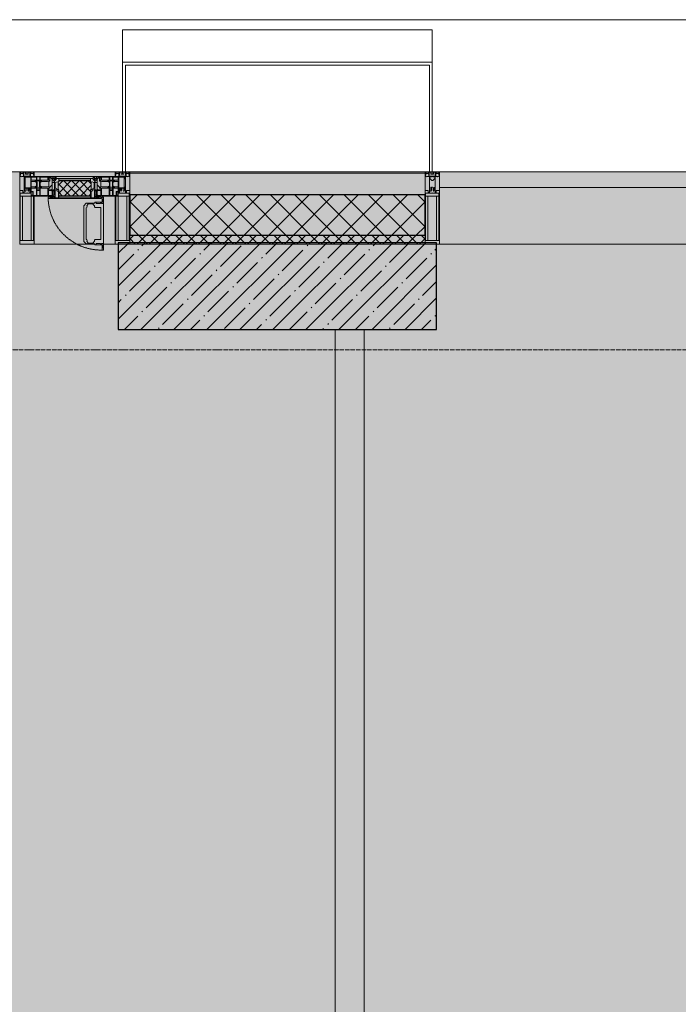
# Model space of a CAD drawing. Header units: millimetres. Extents: x -88210283 to 7466349, y -86687 to 22351.
# Tile 157 of 256: x 47688 to 49963, y -22159 to -18759. Entities that reach past the tile are written whole.
import ezdxf

# ---------------------------------------------------------------- set-up
doc = ezdxf.new("R2010")
doc.units = ezdxf.units.MM
doc.linetypes.add('-D1-02х01', pattern=[3, 2, -1])
doc.linetypes.add('-D1d1-15x02', pattern=[19, 15, -2, 0, -2])
for name, color, linetype, lineweight in [('_0', 7, 'Continuous', 13), ('A-200-M_WALL', 7, 'Continuous', 5), ('A-200-M_WALL_INT', 7, 'Continuous', 5), ('A-200-M_WALL_PAT', 7, 'Continuous', 5), ('A-214-M_CURT_WALL', 7, 'Continuous', 5), ('A-215-M_CURT_PANEL', 7, 'Continuous', 5), ('A-280-M_COLUMN', 7, 'Continuous', 5), ('A-314-M_WINDOW', 7, 'Continuous', 5), ('S-280-M_COLUMN', 7, 'Continuous', 5), ('Z-060-M_DETAIL', 7, 'Continuous', 5), ('Ограждение', 7, 'Continuous', 5), ('Оси', 7, 'Continuous', 5), ('Поручни', 7, 'Continuous', 5)]:
    doc.layers.add(name, color=color, linetype=linetype, lineweight=lineweight)

# ---------------------------------------------------------------- blocks, each defined once
blk = doc.blocks.new('Rectangular Mullion - 50Wx250H-V4-50_AS_Plan_15')
at = {"layer": 'Z-060-M_DETAIL'}
for p, q in [((-25, 84), (-25, 250)), ((-25, 250), (0, 250)), ((25, 250), (0, 250)), ((25, 65.2), (25, 250)), ((-23, 237.3), (0, 237.3)), ((-23, 237.3), (-23, 84)), ((-14.9, 84), (-14.9, 237.3)), ((23, 237.3), (0, 237.3)), ((14.9, 84), (14.9, 237.3)), ((23, 237.3), (23, 73.6)), ((0, 84), (-15, 84)), ((-0.5, 73.6), (-15, 73.6)), ((-10, 71.3), (-12, 71.3)), ((-10, 57.4), (-10, 71.3)), ((0, 84), (23, 84)), ((0.5, 73.6), (23, 73.6)), ((10, 71.3), (14, 71.3)), ((10, 53), (10, 71.3)), ((14, 71.3), (14, 65.2)), ((-7, 65.2), (-5.9, 67.3)), ((-7, 65.2), (-7, 57)), ((-4.1, 67.3), (-5.9, 67.3)), ((-4.1, 67.3), (-2.9, 65.1)), ((-2.9, 65.1), (-2.9, 57)), ((4.1, 67.3), (2.9, 65.1)), ((2.9, 65.1), (2.9, 57)), ((4.1, 67.3), (5.9, 67.3)), ((7, 65.2), (5.9, 67.3)), ((7, 65.2), (7, 54.7)), ((8.7, 53), (7, 54.7)), ((8.7, 53), (10, 53)), ((10, 53), (10, 17)), ((14, 65.2), (25, 65.2)), ((-23.8, 14.6), (-25, 14.2)), ((-25, 0), (-25, 14.2)), ((-23.8, 17), (-23.8, 14.6)), ((-22.5, 10.6), (-23.8, 14.6)), ((-22.5, 10.6), (-23.7, 9.9)), ((-23.7, 1.3), (-23.7, 9.9)), ((-23.7, 1.3), (-11.8, 1.3)), ((-23.2, 10.2), (-22.5, 8)), ((-22.5, 8), (-22.5, 4.5)), ((-21.3, 4.5), (-22.5, 4.5)), ((-22.3, 17), (-22.3, 16)), ((-22.3, 16), (-21.3, 16)), ((-19.9, 17), (-21.3, 16)), ((-21.3, 4.5), (-21.3, 6.5)), ((-21.3, 6.5), (-14.2, 6.5)), ((-7.4, 16.6), (-18.4, 16.6)), ((-14.2, 6.5), (-14.2, 4.5)), ((-13.2, 4.5), (-14.2, 4.5)), ((-13.2, 4.5), (-12.2, 7.2)), ((-12.7, 7.6), (-11.3, 11.4)), ((-12.7, 7.6), (-11.8, 6.9)), ((-12.2, 9), (-12.2, 14.8)), ((-12.2, 14.8), (0, 14.8)), ((-11.8, 1.3), (-11.8, 6.9)), ((-10.5, 11.2), (-11.3, 11.4)), ((-10.5, 1.5), (-10.5, 11.2)), ((-4.8, 1.5), (-10.5, 1.5)), ((0, 8), (-4.8, 8)), ((-4.8, 1.5), (-4.8, 8)), ((-2.6, 16.8), (0, 16.8)), ((2.6, 16.8), (0, 16.8)), ((0, 14.8), (0, 16.8)), ((0, 14.8), (0, 16.8)), ((12.2, 14.8), (0, 14.8)), ((0, 0), (0, 8)), ((0, 8), (4.8, 8)), ((0, 0), (0, 8)), ((4.8, 1.5), (4.8, 8)), ((4.8, 1.5), (10.5, 1.5)), ((8.5, 23), (6, 25.5)), ((6, 18), (7.4, 18)), ((7.4, 18), (7.4, 16.6)), ((7.4, 16.6), (18.4, 16.6)), ((7.5, 18.5), (8.5, 18.5)), ((7.5, 17), (7.5, 18.5)), ((10, 17), (7.5, 17)), ((8.5, 18.5), (8.5, 23)), ((10.5, 11.2), (11.3, 11.4)), ((10.5, 1.5), (10.5, 11.2)), ((12.7, 7.6), (11.3, 11.4)), ((12.7, 7.6), (11.8, 6.9)), ((11.8, 1.3), (11.8, 6.9)), ((23.7, 1.3), (11.8, 1.3)), ((12.2, 9), (12.2, 14.8)), ((13.2, 4.5), (12.2, 7.2)), ((13.2, 4.5), (14.2, 4.5)), ((21.3, 6.5), (14.2, 6.5)), ((14.2, 6.5), (14.2, 4.5)), ((18.4, 16.6), (19, 17.6)), ((19, 17.6), (21.3, 16)), ((22.3, 16), (21.3, 16)), ((21.3, 4.5), (21.3, 6.5)), ((21.3, 4.5), (22.5, 4.5)), ((22.3, 17), (22.3, 16)), ((22.3, 17), (23.8, 17)), ((22.5, 10.6), (23.8, 14.6)), ((22.5, 10.6), (23.7, 9.9)), ((23.2, 10.2), (22.5, 8)), ((22.5, 8), (22.5, 4.5)), ((23.7, 1.3), (23.7, 9.9)), ((23.8, 17), (23.8, 14.6)), ((23.8, 14.6), (25, 14.2)), ((25, 0), (25, 14.2)), ((-25, 0), (0, 0)), ((25, 0), (0, 0))]:
    blk.add_line(p, q, dxfattribs=at)
for centre, start, end in [((-0.5, 73.1), 360, 90), ((0.5, 73.1), 90, 180)]:
    blk.add_arc(centre, 0.5, start, end, dxfattribs=at)
blk = doc.blocks.new('Rectangular Mullion - R_StandardFrame_50Wx250H-5530363-50_AS_Plan_15')
at = {"layer": 'A-214-M_CURT_WALL', "lineweight": 9}
for p, q in [((-25, 84), (-25, 250)), ((-25, 250), (25, 250)), ((25, 250), (25, 0)), ((-25, 0), (-25, 17)), ((25, 0), (-25, 0))]:
    blk.add_line(p, q, dxfattribs=at)
blk = doc.blocks.new('A_PAN_Створка - 383мм-V34-50_AS_Plan_15')
at = {"layer": 'A-215-M_CURT_PANEL'}
h = blk.add_hatch(dxfattribs=at)
h.set_pattern_fill('FP_30', color=256, style=0, pattern_type=2)
h.set_pattern_definition([(45, (-11700, -29695.019), (-14.142136, 14.142136), []), (135, (-11700, -29695.019), (-14.142136, -14.142136), [])])
h.paths.add_polyline_path([(53.6, -82.7), (54.6, -81.8), (54.6, -63.4), (57.2, -60.8), (57.2, -36.4), (54.9, -34.1), (54.5, -31.8), (-54.5, -31.8), (-54.9, -34.1), (-57.2, -36.4), (-57.2, -60.8), (-54.6, -63.4), (-53.6, -82.7)])
at = {"layer": 'A-314-M_WINDOW'}
for p, q in [((-67.9, -17), (-171, -17)), ((-171, -17), (-171, -57)), ((-171, -18.5), (-153.5, -18.5)), ((-153.5, -18.5), (-152, -20)), ((-152, -20), (-152, -73.5)), ((-150.5, -17), (-150.5, -29.4)), ((-132.4, -18.6), (-150.5, -18.6)), ((-150.5, -29.4), (-132.4, -29.4)), ((-150.5, -33.6), (-150.5, -68)), ((-136.3, -33.6), (-150.5, -33.6)), ((-137.2, -31), (-135.8, -35)), ((-132.5, -31), (-137.2, -31)), ((-132.5, -31.9), (-133.4, -33.7)), ((-133.4, -33.7), (-130.1, -35.3)), ((-132.5, -31.9), (-132.5, -31)), ((-132.4, -29.4), (-132.4, -18.6)), ((-131, -18.2), (-131, -29.5)), ((-120.8, -18.2), (-131, -18.2)), ((-131, -29.5), (-120.8, -29.5)), ((-131, -30.9), (-131, -33)), ((-120.8, -30.9), (-131, -30.9)), ((-129.4, -34.6), (-131, -33)), ((-122.4, -34.6), (-120.8, -33)), ((-118.4, -33.7), (-121.7, -35.3)), ((-120.8, -18.2), (-120.8, -29.5)), ((-120.8, -30.9), (-120.8, -33)), ((-119.3, -18.6), (-92.5, -18.6)), ((-119.3, -29.4), (-119.3, -18.6)), ((-92.5, -29.4), (-119.3, -29.4)), ((-119.3, -31), (-114.6, -31)), ((-119.3, -31.9), (-119.3, -31)), ((-119.3, -31.9), (-118.4, -33.7)), ((-114.6, -31), (-115.9, -35)), ((-94.1, -33.5), (-115.4, -33.5)), ((-89.9, -35.1), (-94.1, -33.5)), ((-92.5, -18.6), (-92.5, -29.4)), ((-90.8, -18.5), (-90.8, -29.4)), ((-87.3, -18.5), (-90.8, -18.5)), ((-90.8, -29.4), (-85.9, -29.4)), ((-89.9, -32.5), (-89.9, -35.1)), ((-85.9, -32.5), (-89.9, -32.5)), ((-87.3, -20.4), (-87.3, -18.5)), ((-87.3, -20.4), (-87.3, -21.9)), ((-84.8, -20.4), (-87.3, -20.4)), ((-87.3, -21.9), (-85.9, -21.9)), ((-85.9, -18.2), (-85.9, -20.4)), ((-75.9, -18.2), (-85.9, -18.2)), ((-85.9, -21.9), (-85.9, -29.4)), ((-85.9, -29.4), (-85.9, -32.5)), ((-83.4, -20.4), (-84.8, -20.4)), ((-70, -33.8), (-83.4, -20.4)), ((-78, -84), (-78, -23.5)), ((-78, -23.5), (-67.9, -23.5)), ((-75.9, -21.5), (-75.9, -18.2)), ((-75.9, -21.5), (-75.9, -23.5)), ((-74.9, -21.5), (-75.9, -21.5)), ((-75.9, -23.5), (-73, -23.5)), ((-74.9, -17.9), (-74.9, -21.5)), ((-68.9, -17.9), (-74.9, -17.9)), ((-67.2, -29.3), (-73, -23.5)), ((-61.4, -23.5), (-70, -32.1)), ((-70, -32.1), (-70, -62.5)), ((-70, -36.8), (-70, -33.8)), ((-68.9, -21.5), (-68.9, -17.9)), ((-67.9, -21.5), (-68.9, -21.5)), ((67.9, -17), (-67.9, -17)), ((-61.4, -23.5), (-67.9, -17)), ((-67.9, -17), (-67.9, -23.5)), ((-67.9, -17), (67.9, -17)), ((-67.9, -21.5), (-67.9, -23.5)), ((-67.9, -23.5), (-64.6, -26.8)), ((-67.9, -23.5), (-64.6, -26.8)), ((-64.6, -26.8), (-67.2, -29.3)), ((-64.6, -26.8), (-61.4, -23.5)), ((61.4, -23.5), (-61.4, -23.5)), ((67.9, -17), (61.4, -23.5)), ((70, -32.1), (61.4, -23.5)), ((61.4, -23.5), (64.6, -26.8)), ((67.9, -23.5), (64.6, -26.8)), ((64.6, -26.8), (67.9, -23.5)), ((64.6, -26.8), (67.2, -29.3)), ((67.2, -29.3), (73, -23.5)), ((67.9, -23.5), (67.9, -17)), ((171, -17), (67.9, -17)), ((67.9, -21.5), (67.9, -23.5)), ((67.9, -21.5), (68.9, -21.5)), ((67.9, -23.5), (78, -23.5)), ((68.9, -17.9), (74.9, -17.9)), ((68.9, -21.5), (68.9, -17.9)), ((70, -33.8), (83.4, -20.4)), ((70, -62.5), (70, -32.1)), ((70, -36.8), (70, -33.8)), ((75.9, -23.5), (73, -23.5)), ((74.9, -17.9), (74.9, -21.5)), ((74.9, -21.5), (75.9, -21.5)), ((75.9, -18.2), (85.9, -18.2)), ((75.9, -21.5), (75.9, -18.2)), ((75.9, -21.5), (75.9, -23.5)), ((78, -23.5), (78, -84)), ((83.4, -20.4), (84.8, -20.4)), ((84.8, -20.4), (87.3, -20.4)), ((85.9, -18.2), (85.9, -20.4)), ((85.9, -21.9), (85.9, -29.4)), ((87.3, -21.9), (85.9, -21.9)), ((85.9, -29.4), (85.9, -32.5)), ((90.8, -29.4), (85.9, -29.4)), ((85.9, -32.5), (89.9, -32.5)), ((87.3, -18.5), (90.8, -18.5)), ((87.3, -20.4), (87.3, -18.5)), ((87.3, -20.4), (87.3, -21.9)), ((89.9, -32.5), (89.9, -35.1)), ((89.9, -35.1), (94.1, -33.5)), ((90.8, -18.5), (90.8, -29.4)), ((92.5, -18.6), (92.5, -29.4)), ((119.3, -18.6), (92.5, -18.6)), ((92.5, -29.4), (119.3, -29.4)), ((94.1, -33.5), (115.4, -33.5)), ((114.6, -31), (115.9, -35)), ((119.3, -31), (114.6, -31)), ((119.3, -31.9), (118.4, -33.7)), ((118.4, -33.7), (121.7, -35.3)), ((119.3, -29.4), (119.3, -18.6)), ((119.3, -31.9), (119.3, -31)), ((120.8, -18.2), (120.8, -29.5)), ((120.8, -18.2), (131, -18.2)), ((131, -29.5), (120.8, -29.5)), ((120.8, -30.9), (120.8, -33)), ((120.8, -30.9), (131, -30.9)), ((122.4, -34.6), (120.8, -33)), ((129.4, -34.6), (131, -33)), ((133.4, -33.7), (130.1, -35.3)), ((131, -18.2), (131, -29.5)), ((131, -30.9), (131, -33)), ((132.4, -18.6), (150.5, -18.6)), ((132.4, -29.4), (132.4, -18.6)), ((150.5, -29.4), (132.4, -29.4)), ((132.5, -31), (137.2, -31)), ((132.5, -31.9), (132.5, -31)), ((132.5, -31.9), (133.4, -33.7)), ((137.2, -31), (135.8, -35)), ((136.3, -33.6), (150.5, -33.6)), ((150.5, -17), (150.5, -29.4)), ((150.5, -33.6), (150.5, -68)), ((153.5, -18.5), (152, -20)), ((152, -20), (152, -73.5)), ((171, -18.5), (153.5, -18.5)), ((171, -57), (171, -17)), ((-171, -55.5), (-152, -55.5)), ((-171, -57), (-156, -57)), ((-153, -60), (-153, -73.5)), ((-136.4, -52.4), (-150.5, -52.4)), ((-150.5, -56.6), (-132.4, -56.6)), ((-137.2, -54.8), (-135.8, -50.8)), ((-132.5, -54.8), (-137.2, -54.8)), ((-132.1, -36.8), (-135.8, -35)), ((-132.1, -49), (-135.8, -50.8)), ((-133.4, -52), (-130.1, -50.4)), ((-132.5, -53.8), (-133.4, -52)), ((-132.5, -53.8), (-132.5, -54.8)), ((-132.4, -56.6), (-132.4, -82.5)), ((-132.1, -49), (-132.1, -36.8)), ((-129.4, -51.1), (-131, -52.7)), ((-131, -55.1), (-131, -52.7)), ((-120.8, -55.1), (-131, -55.1)), ((-131, -56.5), (-131, -62.6)), ((-131, -56.5), (-120.8, -56.5)), ((-120.8, -62.6), (-131, -62.6)), ((-131, -64.6), (-120.8, -64.6)), ((-131, -82.5), (-131, -64.6)), ((-130.1, -35.3), (-129.4, -34.6)), ((-130.1, -35.3), (-130.1, -50.4)), ((-130.1, -50.4), (-129.4, -51.1)), ((-121.7, -35.3), (-122.4, -34.6)), ((-121.7, -50.4), (-122.4, -51.1)), ((-122.4, -51.1), (-120.8, -52.7)), ((-121.7, -35.3), (-121.7, -50.4)), ((-118.4, -52), (-121.7, -50.4)), ((-120.8, -55.1), (-120.8, -52.7)), ((-120.8, -56.5), (-120.8, -62.6)), ((-120.8, -82.5), (-120.8, -64.6)), ((-119.7, -36.8), (-115.9, -35)), ((-119.7, -49), (-119.7, -36.8)), ((-119.7, -49), (-115.9, -50.8)), ((-119.3, -53.8), (-118.4, -52)), ((-119.3, -53.8), (-119.3, -54.8)), ((-119.3, -54.8), (-114.6, -54.8)), ((-119.3, -56.6), (-119.3, -82.5)), ((-92.5, -56.6), (-119.3, -56.6)), ((-114.6, -54.8), (-115.9, -50.8)), ((-94.1, -52.5), (-115.3, -52.5)), ((-89.9, -50.9), (-94.1, -52.5)), ((-92.5, -56.6), (-92.5, -82.5)), ((-90.8, -56.6), (-85.9, -56.6)), ((-90.8, -62.7), (-90.8, -56.6)), ((-80.4, -62.7), (-90.8, -62.7)), ((-90.8, -64.6), (-90.8, -82.5)), ((-80.1, -64.6), (-90.8, -64.6)), ((-89.9, -35.1), (-89.9, -50.9)), ((-89.9, -52.2), (-89.9, -50.9)), ((-89.9, -52.2), (-88.6, -53.5)), ((-85.9, -53.5), (-88.6, -53.5)), ((-85.9, -53.5), (-78, -45.6)), ((-85.9, -56.6), (-85.9, -53.5)), ((-80.4, -61.1), (-80.4, -62.7)), ((-78, -61.1), (-80.4, -61.1)), ((-80.1, -66.1), (-80.1, -64.6)), ((-78, -66.1), (-80.1, -66.1)), ((-78, -36.8), (-70, -36.8)), ((-78, -45.6), (-78, -36.8)), ((-78, -66.1), (-78, -61.1)), ((-70, -62.5), (-73.9, -62.5)), ((-73.9, -62.5), (-73.9, -87.5)), ((78, -36.8), (70, -36.8)), ((73.9, -62.5), (70, -62.5)), ((73.9, -87.5), (73.9, -62.5)), ((78, -45.6), (78, -36.8)), ((85.9, -53.5), (78, -45.6)), ((78, -61.1), (80.4, -61.1)), ((78, -66.1), (78, -61.1)), ((78, -66.1), (80.1, -66.1)), ((80.1, -64.6), (90.8, -64.6)), ((80.1, -66.1), (80.1, -64.6)), ((80.4, -61.1), (80.4, -62.7)), ((80.4, -62.7), (90.8, -62.7)), ((85.9, -53.5), (88.6, -53.5)), ((85.9, -56.6), (85.9, -53.5)), ((90.8, -56.6), (85.9, -56.6)), ((89.9, -52.2), (88.6, -53.5)), ((89.9, -35.1), (89.9, -50.9)), ((89.9, -50.9), (94.1, -52.5)), ((89.9, -52.2), (89.9, -50.9)), ((90.8, -62.7), (90.8, -56.6)), ((90.8, -64.6), (90.8, -82.5)), ((92.5, -56.6), (119.3, -56.6)), ((92.5, -56.6), (92.5, -82.5)), ((94.1, -52.5), (115.3, -52.5)), ((114.6, -54.8), (115.9, -50.8)), ((119.3, -54.8), (114.6, -54.8)), ((119.7, -36.8), (115.9, -35)), ((119.7, -49), (115.9, -50.8)), ((118.4, -52), (121.7, -50.4)), ((119.3, -53.8), (118.4, -52)), ((119.3, -53.8), (119.3, -54.8)), ((119.3, -56.6), (119.3, -82.5)), ((119.7, -49), (119.7, -36.8)), ((122.4, -51.1), (120.8, -52.7)), ((120.8, -55.1), (120.8, -52.7)), ((120.8, -55.1), (131, -55.1)), ((120.8, -56.5), (120.8, -62.6)), ((131, -56.5), (120.8, -56.5)), ((120.8, -62.6), (131, -62.6)), ((120.8, -82.5), (120.8, -64.6)), ((131, -64.6), (120.8, -64.6)), ((121.7, -35.3), (122.4, -34.6)), ((121.7, -35.3), (121.7, -50.4)), ((121.7, -50.4), (122.4, -51.1)), ((130.1, -35.3), (129.4, -34.6)), ((130.1, -50.4), (129.4, -51.1)), ((129.4, -51.1), (131, -52.7)), ((130.1, -35.3), (130.1, -50.4)), ((133.4, -52), (130.1, -50.4)), ((131, -55.1), (131, -52.7)), ((131, -56.5), (131, -62.6)), ((131, -82.5), (131, -64.6)), ((132.1, -36.8), (135.8, -35)), ((132.1, -49), (132.1, -36.8)), ((132.1, -49), (135.8, -50.8)), ((150.5, -56.6), (132.4, -56.6)), ((132.4, -56.6), (132.4, -82.5)), ((132.5, -53.8), (133.4, -52)), ((132.5, -53.8), (132.5, -54.8)), ((132.5, -54.8), (137.2, -54.8)), ((137.2, -54.8), (135.8, -50.8)), ((136.4, -52.4), (150.5, -52.4)), ((171, -55.5), (152, -55.5)), ((153, -73.5), (153, -60)), ((156, -57), (171, -57)), ((-153, -73.5), (-150, -73.5)), ((-150.5, -68), (-143.5, -68)), ((-150.5, -69.5), (-150.5, -73.5)), ((-145, -69.5), (-150.5, -69.5)), ((-150, -73.5), (-150, -84)), ((-150, -84), (-78, -84)), ((-148.5, -81), (-148.5, -82.5)), ((-143.5, -81), (-148.5, -81)), ((-148.5, -82.5), (-132.4, -82.5)), ((-145, -69.5), (-145, -79.5)), ((-143.5, -68), (-143.5, -81)), ((-131, -82.5), (-120.8, -82.5)), ((-119.3, -82.5), (-92.5, -82.5)), ((-73.9, -87.5), (-91.5, -87.5)), ((-91.5, -87.5), (-91.5, -92)), ((-91.5, -92), (91.5, -92)), ((-90.8, -82.5), (-79.5, -82.5)), ((-78, -84), (-85, -84)), ((-85, -84), (-85, -87.5)), ((-85, -87.5), (-78, -87.5)), ((-79.5, -80.6), (-78, -80.6)), ((-79.5, -82.5), (-79.5, -80.6)), ((-78, -87.5), (-78, -84)), ((-78, -84), (-73.9, -84)), ((73.9, -84), (78, -84)), ((91.5, -87.5), (73.9, -87.5)), ((79.5, -80.6), (78, -80.6)), ((78, -87.5), (78, -84)), ((78, -84), (85, -84)), ((78, -84), (150, -84)), ((85, -87.5), (78, -87.5)), ((79.5, -82.5), (79.5, -80.6)), ((90.8, -82.5), (79.5, -82.5)), ((85, -84), (85, -87.5)), ((91.5, -92), (91.5, -87.5)), ((119.3, -82.5), (92.5, -82.5)), ((131, -82.5), (120.8, -82.5)), ((148.5, -82.5), (132.4, -82.5)), ((143.5, -68), (143.5, -81)), ((150.5, -68), (143.5, -68)), ((143.5, -81), (148.5, -81)), ((145, -69.5), (150.5, -69.5)), ((145, -69.5), (145, -79.5)), ((148.5, -81), (148.5, -82.5)), ((150, -84), (150, -73.5)), ((150, -73.5), (153, -73.5)), ((150.5, -69.5), (150.5, -73.5))]:
    blk.add_line(p, q, dxfattribs=at)
for centre, start, end in [((-156, -60), 0, 90), ((156, -60), 90, 180)]:
    blk.add_arc(centre, 3, start, end, dxfattribs=at)
at = {"layer": 'A-314-M_WINDOW', "linetype": '-D1-02х01'}
blk.add_arc((91.4, -87.5), 183, 181.4091, 271.1445, dxfattribs=at)
at = {"layer": 'Z-060-M_DETAIL'}
for p, q in [((-70, -32.1), (-61.4, -23.5)), ((-70, -62.5), (-70, -32.1)), ((61.4, -23.5), (-61.4, -23.5)), ((-55.2, -33.8), (-57.3, -35.9)), ((-55.2, -33.8), (-54.8, -31.5)), ((-54.9, -25.8), (-53.9, -24.8)), ((-54.9, -29.5), (-54.9, -25.8)), ((-53.9, -30.5), (-54.9, -29.5)), ((-54.5, -31.8), (-54.9, -34.1)), ((0, -31.5), (-54.8, -31.5)), ((54.5, -31.8), (-54.5, -31.8)), ((-53.9, -24.8), (53.9, -24.8)), ((53.9, -30.5), (-53.9, -30.5)), ((0, -31.5), (54.8, -31.5)), ((54.9, -25.8), (53.9, -24.8)), ((53.9, -30.5), (54.9, -29.5)), ((54.9, -34.1), (54.5, -31.8)), ((55.2, -33.8), (54.8, -31.5)), ((54.9, -29.5), (54.9, -25.8)), ((55.2, -33.8), (57.3, -35.9)), ((70, -32.1), (61.4, -23.5)), ((70, -62.5), (70, -32.1)), ((-73.9, -62.5), (-70, -62.5)), ((-73.9, -87.5), (-73.9, -62.5)), ((-69.4, -66.5), (-73.9, -66.5)), ((-69.4, -81.5), (-69.4, -66.5)), ((-61.7, -62.5), (-67.9, -62.5)), ((-67.9, -62.5), (-67.9, -89.3)), ((-67.8, -38.3), (-65.7, -37.4)), ((-67.8, -55.7), (-67.8, -38.3)), ((-66, -56.5), (-67.8, -55.7)), ((-66, -56.5), (-62, -59.1)), ((-65.7, -37.4), (-60.8, -34.7)), ((-62, -59.1), (-60.7, -61)), ((-61.7, -64.9), (-61.7, -62.5)), ((-60.1, -67.7), (-61.7, -64.9)), ((-60.8, -34.7), (-57.3, -35.9)), ((-60.7, -61), (-57.4, -61)), ((-56.4, -67.7), (-60.1, -67.7)), ((-57.4, -61), (-54.9, -63.5)), ((-54.9, -34.1), (-57.2, -36.4)), ((-57.2, -36.4), (-57.2, -60.8)), ((-57.2, -60.8), (-54.6, -63.4)), ((-56.4, -89.4), (-56.4, -67.7)), ((-54.9, -63.5), (-54.9, -81.9)), ((-54.6, -63.4), (-54.6, -81.8)), ((54.6, -63.4), (57.2, -60.8)), ((54.6, -81.8), (54.6, -63.4)), ((57.2, -36.4), (54.9, -34.1)), ((57.4, -61), (54.9, -63.5)), ((54.9, -63.5), (54.9, -81.9)), ((56.4, -67.7), (60.1, -67.7)), ((56.4, -89.4), (56.4, -67.7)), ((57.2, -60.8), (57.2, -36.4)), ((60.8, -34.7), (57.3, -35.9)), ((60.7, -61), (57.4, -61)), ((60.1, -67.7), (61.7, -64.9)), ((62, -59.1), (60.7, -61)), ((65.7, -37.4), (60.8, -34.7)), ((61.7, -62.5), (67.9, -62.5)), ((61.7, -64.9), (61.7, -62.5)), ((66, -56.5), (62, -59.1)), ((67.8, -38.3), (65.7, -37.4)), ((66, -56.5), (67.8, -55.7)), ((67.8, -55.7), (67.8, -38.3)), ((67.9, -62.5), (67.9, -89.3)), ((69.4, -66.5), (73.9, -66.5)), ((69.4, -81.5), (69.4, -66.5)), ((73.9, -62.5), (70, -62.5)), ((73.9, -87.5), (73.9, -62.5)), ((-91.5, -87.5), (-73.9, -87.5)), ((-91.5, -92), (-91.5, -87.5)), ((-91.5, -92), (91.5, -92)), ((-83.4, -90.3), (-83.4, -87.5)), ((-83.4, -90.3), (-69.4, -90.3)), ((-73.9, -81.5), (-69.4, -81.5)), ((-69.4, -85.5), (-73.9, -85.5)), ((-69.4, -90.3), (-69.4, -85.5)), ((-67.9, -89.3), (-66.9, -90.3)), ((-66.9, -90.3), (-57.4, -90.3)), ((-57.4, -90.3), (-56.4, -89.4)), ((-54.9, -81.9), (-53.8, -83)), ((-54.9, -85.6), (-53.9, -84.6)), ((-54.9, -89.3), (-54.9, -85.6)), ((-53.9, -90.3), (-54.9, -89.3)), ((-54.6, -81.8), (-53.6, -82.7)), ((-53.9, -84.6), (53.9, -84.6)), ((53.9, -90.3), (-53.9, -90.3)), ((53.8, -83), (-53.8, -83)), ((-53.6, -82.7), (53.6, -82.7)), ((53.6, -82.7), (54.6, -81.8)), ((54.9, -81.9), (53.8, -83)), ((54.9, -85.6), (53.9, -84.6)), ((53.9, -90.3), (54.9, -89.3)), ((54.9, -89.3), (54.9, -85.6)), ((57.4, -90.3), (56.4, -89.4)), ((66.9, -90.3), (57.4, -90.3)), ((67.9, -89.3), (66.9, -90.3)), ((73.9, -81.5), (69.4, -81.5)), ((69.4, -85.5), (73.9, -85.5)), ((69.4, -90.3), (69.4, -85.5)), ((83.4, -90.3), (69.4, -90.3)), ((91.5, -87.5), (73.9, -87.5)), ((83.4, -90.3), (83.4, -87.5)), ((91.5, -92), (91.5, -87.5))]:
    blk.add_line(p, q, dxfattribs=at)
at = {"layer": 'Z-060-M_DETAIL', "color": 9, "true_color": 0xc8c8c8}
for p, q in [((95.1, -87.5), (95.1, -105.1)), ((99.6, -87.5), (95.1, -87.5)), ((97.9, -95.6), (95.1, -95.6)), ((97.9, -95.6), (97.9, -109.6)), ((99.6, -270.5), (99.6, -87.5)), ((39.7, -109), (31.1, -117.6)), ((31.1, -117.6), (31.1, -240.4)), ((41.4, -123.8), (39.1, -124.2)), ((39.1, -179), (39.1, -124.2)), ((70.1, -109), (39.7, -109)), ((41.4, -123.8), (43.5, -121.7)), ((45, -113.3), (42.3, -118.2)), ((42.3, -118.2), (43.5, -121.7)), ((45.9, -111.2), (45, -113.3)), ((63.3, -111.2), (45.9, -111.2)), ((64.1, -113), (63.3, -111.2)), ((64.1, -113), (66.7, -117)), ((66.7, -117), (68.6, -118.3)), ((68.6, -118.3), (68.6, -121.6)), ((68.6, -121.6), (71.1, -124.1)), ((70.1, -105.1), (70.1, -109)), ((95.1, -105.1), (70.1, -105.1)), ((71.1, -124.1), (89.5, -124.1)), ((74.1, -109.6), (74.1, -105.1)), ((89.1, -109.6), (74.1, -109.6)), ((89.1, -105.1), (89.1, -109.6)), ((89.5, -124.1), (90.6, -125.2)), ((90.6, -125.2), (90.6, -232.8)), ((93.1, -109.6), (93.1, -105.1)), ((97.9, -109.6), (93.1, -109.6)), ((39.1, -179), (39.1, -233.8)), ((41.4, -234.2), (39.1, -233.8)), ((41.4, -234.2), (43.5, -236.3)), ((42.3, -239.8), (43.5, -236.3)), ((68.6, -236.4), (71.1, -233.9)), ((68.6, -239.7), (68.6, -236.4)), ((71.1, -233.9), (89.5, -233.9)), ((89.5, -233.9), (90.6, -232.8)), ((39.7, -249), (31.1, -240.4)), ((70.1, -249), (39.7, -249)), ((45, -244.7), (42.3, -239.8)), ((45.9, -246.8), (45, -244.7)), ((63.3, -246.8), (45.9, -246.8)), ((64.1, -245), (63.3, -246.8)), ((64.1, -245), (66.7, -241)), ((66.7, -241), (68.6, -239.7)), ((70.1, -252.9), (70.1, -249)), ((95.1, -252.9), (70.1, -252.9)), ((74.1, -248.4), (74.1, -252.9)), ((89.1, -248.4), (74.1, -248.4)), ((89.1, -252.9), (89.1, -248.4)), ((93.1, -248.4), (93.1, -252.9)), ((97.9, -248.4), (93.1, -248.4)), ((95.1, -270.5), (95.1, -252.9)), ((97.9, -262.4), (95.1, -262.4)), ((99.6, -270.5), (95.1, -270.5)), ((97.9, -262.4), (97.9, -248.4))]:
    blk.add_line(p, q, dxfattribs=at)
blk = doc.blocks.new('Rectangular Mullion - 50Wx250H-V7-50_AS_Plan_15')
at = {"layer": 'Z-060-M_DETAIL'}
for p, q in [((-25, 65.2), (-25, 250)), ((-25, 250), (0, 250)), ((25, 250), (0, 250)), ((25, 84), (25, 250)), ((-23, 237.3), (0, 237.3)), ((-23, 237.3), (-23, 73.6)), ((-14.9, 84), (-14.9, 237.3)), ((23, 237.3), (0, 237.3)), ((14.9, 84), (14.9, 237.3)), ((23, 237.3), (23, 84)), ((0, 84), (-23, 84)), ((-0.5, 73.6), (-23, 73.6)), ((-14, 71.3), (-14, 65.2)), ((-10, 71.3), (-14, 71.3)), ((-10, 53), (-10, 71.3)), ((0, 84), (15, 84)), ((0.5, 73.6), (15, 73.6)), ((10, 71.3), (12, 71.3)), ((10, 57.4), (10, 71.3)), ((-14, 65.2), (-25, 65.2)), ((-8.7, 53), (-10, 53)), ((-10, 53), (-10, 17)), ((-8.7, 53), (-7, 54.7)), ((-7, 65.2), (-5.9, 67.3)), ((-7, 65.2), (-7, 54.7)), ((-4.1, 67.3), (-5.9, 67.3)), ((-4.1, 67.3), (-2.9, 65.1)), ((-2.9, 65.1), (-2.9, 57)), ((4.1, 67.3), (2.9, 65.1)), ((2.9, 65.1), (2.9, 57)), ((4.1, 67.3), (5.9, 67.3)), ((7, 65.2), (5.9, 67.3)), ((7, 65.2), (7, 57)), ((-23.8, 14.6), (-25, 14.2)), ((-25, 0), (-25, 14.2)), ((-22.3, 17), (-23.8, 17)), ((-23.8, 17), (-23.8, 14.6)), ((-22.5, 10.6), (-23.8, 14.6)), ((-22.5, 10.6), (-23.7, 9.9)), ((-23.7, 1.3), (-23.7, 9.9)), ((-23.7, 1.3), (-11.8, 1.3)), ((-23.2, 10.2), (-22.5, 8)), ((-22.5, 8), (-22.5, 4.5)), ((-21.3, 4.5), (-22.5, 4.5)), ((-22.3, 17), (-22.3, 16)), ((-22.3, 16), (-21.3, 16)), ((-19, 17.6), (-21.3, 16)), ((-21.3, 4.5), (-21.3, 6.5)), ((-21.3, 6.5), (-14.2, 6.5)), ((-18.4, 16.6), (-19, 17.6)), ((-7.4, 16.6), (-18.4, 16.6)), ((-14.2, 6.5), (-14.2, 4.5)), ((-13.2, 4.5), (-14.2, 4.5)), ((-13.2, 4.5), (-12.2, 7.2)), ((-12.7, 7.6), (-11.3, 11.4)), ((-12.7, 7.6), (-11.8, 6.9)), ((-12.2, 9), (-12.2, 14.8)), ((-12.2, 14.8), (0, 14.8)), ((-11.8, 1.3), (-11.8, 6.9)), ((-10.5, 11.2), (-11.3, 11.4)), ((-10.5, 1.5), (-10.5, 11.2)), ((-4.8, 1.5), (-10.5, 1.5)), ((-10, 17), (-7.5, 17)), ((-8.5, 23), (-6, 25.5)), ((-8.5, 18.5), (-8.5, 23)), ((-7.5, 18.5), (-8.5, 18.5)), ((-7.5, 17), (-7.5, 18.5)), ((-7.4, 18), (-7.4, 16.6)), ((-6, 18), (-7.4, 18)), ((0, 8), (-4.8, 8)), ((-4.8, 1.5), (-4.8, 8)), ((-2.6, 16.8), (0, 16.8)), ((2.6, 16.8), (0, 16.8)), ((0, 14.8), (0, 16.8)), ((0, 14.8), (0, 16.8)), ((12.2, 14.8), (0, 14.8)), ((0, 0), (0, 8)), ((0, 8), (4.8, 8)), ((0, 0), (0, 8)), ((4.8, 1.5), (4.8, 8)), ((4.8, 1.5), (10.5, 1.5)), ((7.4, 16.6), (18.4, 16.6)), ((10.5, 11.2), (11.3, 11.4)), ((10.5, 1.5), (10.5, 11.2)), ((12.7, 7.6), (11.3, 11.4)), ((12.7, 7.6), (11.8, 6.9)), ((11.8, 1.3), (11.8, 6.9)), ((23.7, 1.3), (11.8, 1.3)), ((12.2, 9), (12.2, 14.8)), ((13.2, 4.5), (12.2, 7.2)), ((13.2, 4.5), (14.2, 4.5)), ((21.3, 6.5), (14.2, 6.5)), ((14.2, 6.5), (14.2, 4.5)), ((18.4, 16.6), (18.4, 16.6)), ((19.9, 17), (21.3, 16)), ((22.3, 16), (21.3, 16)), ((21.3, 4.5), (21.3, 6.5)), ((21.3, 4.5), (22.5, 4.5)), ((22.3, 17), (22.3, 16)), ((22.5, 10.6), (23.8, 14.6)), ((22.5, 10.6), (23.7, 9.9)), ((23.2, 10.2), (22.5, 8)), ((22.5, 8), (22.5, 4.5)), ((23.7, 1.3), (23.7, 9.9)), ((23.8, 17), (23.8, 14.6)), ((23.8, 14.6), (25, 14.2)), ((25, 0), (25, 14.2)), ((-25, 0), (0, 0)), ((25, 0), (0, 0))]:
    blk.add_line(p, q, dxfattribs=at)
for centre, start, end in [((-0.5, 73.1), 360, 90), ((0.5, 73.1), 90, 180)]:
    blk.add_arc(centre, 0.5, start, end, dxfattribs=at)
blk = doc.blocks.new('Rectangular Mullion - R_StandardFrame_50Wx250H-4437900-50_AS_Plan_15')
at = {"layer": 'A-214-M_CURT_WALL', "lineweight": 9}
for p, q in [((-25, 0), (-25, 250)), ((-25, 250), (25, 250)), ((25, 250), (25, 84)), ((25, 0), (-25, 0)), ((25, 17), (25, 0))]:
    blk.add_line(p, q, dxfattribs=at)
blk = doc.blocks.new('Rectangular Mullion - R_StandardFrame_50Wx250H-V28-50_AS_Plan_15')
at = {"layer": 'A-214-M_CURT_WALL'}
for p, q in [((23960, 29695), (24240, 29695)), ((23960, 29445), (24170.1, 29445)), ((24199.6, 29445), (24240, 29445))]:
    blk.add_line(p, q, dxfattribs=at)
blk = doc.blocks.new('System Panel - A_PAN_Glass-4438214-50_AS_Plan_15')
at = {"layer": 'A-215-M_CURT_PANEL'}
for p, q in [((825, 0), (-825, 0)), ((-825, 0), (-825, -55)), ((825, -55), (825, 0)), ((-825, -55), (825, -55))]:
    blk.add_line(p, q, dxfattribs=at)
blk = doc.blocks.new('Rectangular Mullion - R_StandardFrame_50Wx250H-3734679-50_AS_Plan_15')
at = {"layer": 'A-214-M_CURT_WALL'}
blk.add_line((23910, 29445), (22260, 29445), dxfattribs=at)
blk = doc.blocks.new('Rectangular Mullion - 50Wx250H-V6-50_AS_Plan_15')
at = {"layer": 'Z-060-M_DETAIL'}
for p, q in [((-25, 65.2), (-25, 250)), ((-25, 250), (0, 250)), ((25, 250), (0, 250)), ((25, 65.2), (25, 250)), ((-23, 237.3), (0, 237.3)), ((-23, 237.3), (-23, 73.6)), ((-14.9, 84), (-14.9, 237.3)), ((23, 237.3), (0, 237.3)), ((14.9, 84), (14.9, 237.3)), ((23, 237.3), (23, 73.6)), ((0, 84), (-23, 84)), ((-0.5, 73.6), (-23, 73.6)), ((-14, 71.3), (-14, 65.2)), ((-10, 71.3), (-14, 71.3)), ((-10, 53), (-10, 71.3)), ((0, 84), (23, 84)), ((0.5, 73.6), (23, 73.6)), ((10, 71.3), (14, 71.3)), ((10, 53), (10, 71.3)), ((14, 71.3), (14, 65.2)), ((-14, 65.2), (-25, 65.2)), ((-8.7, 53), (-10, 53)), ((-10, 53), (-10, 17)), ((-8.7, 53), (-7, 54.7)), ((-7, 65.2), (-5.9, 67.3)), ((-7, 65.2), (-7, 54.7)), ((-4.1, 67.3), (-5.9, 67.3)), ((-4.1, 67.3), (-2.9, 65.1)), ((-2.9, 65.1), (-2.9, 54.6)), ((-1.3, 53), (-2.9, 54.6)), ((0, 53), (-1.3, 53)), ((0, 53), (1.3, 53)), ((1.3, 53), (2.9, 54.6)), ((4.1, 67.3), (2.9, 65.1)), ((2.9, 65.1), (2.9, 54.6)), ((4.1, 67.3), (5.9, 67.3)), ((7, 65.2), (5.9, 67.3)), ((7, 65.2), (7, 54.7)), ((8.7, 53), (7, 54.7)), ((8.7, 53), (10, 53)), ((10, 53), (10, 17)), ((14, 65.2), (25, 65.2)), ((-23.8, 14.6), (-25, 14.2)), ((-25, 0), (-25, 14.2)), ((-22.3, 17), (-23.8, 17)), ((-23.8, 17), (-23.8, 14.6)), ((-22.5, 10.6), (-23.8, 14.6)), ((-22.5, 10.6), (-23.7, 9.9)), ((-23.7, 1.3), (-23.7, 9.9)), ((-23.7, 1.3), (-11.8, 1.3)), ((-23.2, 10.2), (-22.5, 8)), ((-22.5, 8), (-22.5, 4.5)), ((-21.3, 4.5), (-22.5, 4.5)), ((-22.3, 17), (-22.3, 16)), ((-22.3, 16), (-21.3, 16)), ((-19, 17.6), (-21.3, 16)), ((-21.3, 4.5), (-21.3, 6.5)), ((-21.3, 6.5), (-14.2, 6.5)), ((-18.4, 16.6), (-19, 17.6)), ((-7.4, 16.6), (-18.4, 16.6)), ((-14.2, 6.5), (-14.2, 4.5)), ((-13.2, 4.5), (-14.2, 4.5)), ((-13.2, 4.5), (-12.2, 7.2)), ((-12.7, 7.6), (-11.3, 11.4)), ((-12.7, 7.6), (-11.8, 6.9)), ((-12.2, 9), (-12.2, 14.8)), ((-12.2, 14.8), (0, 14.8)), ((-11.8, 1.3), (-11.8, 6.9)), ((-10.5, 11.2), (-11.3, 11.4)), ((-10.5, 1.5), (-10.5, 11.2)), ((-4.8, 1.5), (-10.5, 1.5)), ((-10, 17), (-7.5, 17)), ((-8.5, 23), (-1.5, 30)), ((-8.5, 18.5), (-8.5, 23)), ((-7.5, 18.5), (-8.5, 18.5)), ((-7.5, 17), (-7.5, 18.5)), ((-7.4, 18), (-7.4, 16.6)), ((-2.6, 18), (-7.4, 18)), ((0, 8), (-4.8, 8)), ((-4.8, 1.5), (-4.8, 8)), ((-2.6, 18), (-2.6, 16.8)), ((-2.6, 16.8), (0, 16.8)), ((-1.5, 30), (0, 30)), ((1.5, 30), (0, 30)), ((2.6, 16.8), (0, 16.8)), ((0, 14.8), (0, 16.8)), ((0, 14.8), (0, 16.8)), ((12.2, 14.8), (0, 14.8)), ((0, 0), (0, 8)), ((0, 8), (4.8, 8)), ((0, 0), (0, 8)), ((8.5, 23), (1.5, 30)), ((2.6, 18), (2.6, 16.8)), ((2.6, 18), (7.4, 18)), ((4.8, 1.5), (4.8, 8)), ((4.8, 1.5), (10.5, 1.5)), ((7.4, 18), (7.4, 16.6)), ((7.4, 16.6), (18.4, 16.6)), ((7.5, 18.5), (8.5, 18.5)), ((7.5, 17), (7.5, 18.5)), ((10, 17), (7.5, 17)), ((8.5, 18.5), (8.5, 23)), ((10.5, 11.2), (11.3, 11.4)), ((10.5, 1.5), (10.5, 11.2)), ((12.7, 7.6), (11.3, 11.4)), ((12.7, 7.6), (11.8, 6.9)), ((11.8, 1.3), (11.8, 6.9)), ((23.7, 1.3), (11.8, 1.3)), ((12.2, 9), (12.2, 14.8)), ((13.2, 4.5), (12.2, 7.2)), ((13.2, 4.5), (14.2, 4.5)), ((21.3, 6.5), (14.2, 6.5)), ((14.2, 6.5), (14.2, 4.5)), ((18.4, 16.6), (19, 17.6)), ((19, 17.6), (21.3, 16)), ((22.3, 16), (21.3, 16)), ((21.3, 4.5), (21.3, 6.5)), ((21.3, 4.5), (22.5, 4.5)), ((22.3, 17), (22.3, 16)), ((22.3, 17), (23.8, 17)), ((22.5, 10.6), (23.8, 14.6)), ((22.5, 10.6), (23.7, 9.9)), ((23.2, 10.2), (22.5, 8)), ((22.5, 8), (22.5, 4.5)), ((23.7, 1.3), (23.7, 9.9)), ((23.8, 17), (23.8, 14.6)), ((23.8, 14.6), (25, 14.2)), ((25, 0), (25, 14.2)), ((-25, 0), (0, 0)), ((25, 0), (0, 0))]:
    blk.add_line(p, q, dxfattribs=at)
for centre, start, end in [((-0.5, 73.1), 360, 90), ((0.5, 73.1), 90, 180)]:
    blk.add_arc(centre, 0.5, start, end, dxfattribs=at)
blk = doc.blocks.new('Rectangular Mullion - R_StandardFrame_50Wx250H-4320939-50_AS_Plan_15')
at = {"layer": 'A-214-M_CURT_WALL', "lineweight": 9}
for p, q in [((-25, 0), (-25, 250)), ((-25, 250), (25, 250)), ((25, 250), (25, 0)), ((25, 0), (-25, 0))]:
    blk.add_line(p, q, dxfattribs=at)
blk = doc.blocks.new('Ограждение - Ограждение-5485731-50_AS_Plan_15')
at = {"layer": 'Поручни'}
blk.add_line((1285, 30145), (-48326.5, 30145), dxfattribs=at)
blk = doc.blocks.new('RST_AR_KMN_R22_B1_FCD_rvt-1-50_AS_Plan_15')
at = {"layer": 'A-200-M_WALL_PAT'}
h = blk.add_hatch(dxfattribs=at)
h.set_pattern_fill('FP_7', color=256, style=0, pattern_type=2)
h.set_pattern_definition([(45, (0, 0), (-42.42641, 42.42641), []), (135, (0, 0), (-42.42641, -42.42641), [])])
h.paths.add_polyline_path([(12910, 29475), (12910, 29615), (11890, 29615), (11890, 29475), (12275.3, 29475)])
h = blk.add_hatch(dxfattribs=at)
h.set_pattern_fill('FP_6', color=256, style=0, pattern_type=2)
h.set_pattern_definition([(45, (0, 0), (-21.213203, 21.213203), []), (135, (0, 0), (-21.213203, -21.213203), [])])
h.paths.add_polyline_path([(12910, 29445), (12910, 29475), (11890, 29475), (11890, 29445), (12275.3, 29445)])
at = {"layer": 'A-200-M_WALL'}
for p, q in [((12910, 29695), (11890, 29695)), ((11890, 29695), (11890, 29690)), ((11890, 29690), (11890, 29615)), ((12910, 29690), (11890, 29690)), ((12910, 29690), (12910, 29695)), ((12910, 29615), (12910, 29690)), ((11890, 29475), (11890, 29445)), ((11890, 29445), (12910, 29445)), ((12910, 29445), (12910, 29475))]:
    blk.add_line(p, q, dxfattribs=at)
at = {"layer": 'A-200-M_WALL', "lineweight": 25}
for p, q in [((11890, 29615), (11890, 29475)), ((12910, 29615), (11890, 29615)), ((12910, 29475), (12910, 29615)), ((12910, 29475), (11890, 29475))]:
    blk.add_line(p, q, dxfattribs=at)
at = {"layer": 'A-280-M_COLUMN'}
for p, q in [((12935, 30184.7), (11865, 30184.7)), ((11865, 30073.4), (11865, 30184.7)), ((12935, 30184.7), (12935, 30073.4))]:
    blk.add_line(p, q, dxfattribs=at)
at = {"layer": 'A-280-M_COLUMN', "lineweight": 18}
for p, q in [((12935, 30073.4), (11865, 30073.4)), ((11865, 30073.4), (11865, 29695)), ((11875, 29695), (11875, 30063.2)), ((11875, 30063.2), (12925, 30063.2)), ((12925, 30063.2), (12925, 29695)), ((12935, 29695), (12935, 30073.4)), ((11865, 29695), (11875, 29695)), ((12925, 29695), (12935, 29695))]:
    blk.add_line(p, q, dxfattribs=at)
at = {"layer": 'A-214-M_CURT_WALL', "lineweight": 5, "extrusion": (0, 0, -1), "rotation": 180}
for name, p in [('Rectangular Mullion - 50Wx250H-V7-50_AS_Plan_15', (-11535, 29695)), ('Rectangular Mullion - R_StandardFrame_50Wx250H-4437900-50_AS_Plan_15', (-11535, 29695)), ('Rectangular Mullion - 50Wx250H-V4-50_AS_Plan_15', (-11865, 29695)), ('Rectangular Mullion - R_StandardFrame_50Wx250H-5530363-50_AS_Plan_15', (-11865, 29695)), ('Rectangular Mullion - 50Wx250H-V6-50_AS_Plan_15', (-12935, 29695)), ('Rectangular Mullion - R_StandardFrame_50Wx250H-4320939-50_AS_Plan_15', (-12935, 29695))]:
    blk.add_blockref(name, p, dxfattribs=at)
at = {"layer": 'A-214-M_CURT_WALL', "lineweight": 5}
for name, p in [('Rectangular Mullion - R_StandardFrame_50Wx250H-V28-50_AS_Plan_15', (-12400, 0)), ('Rectangular Mullion - R_StandardFrame_50Wx250H-3734679-50_AS_Plan_15', (-9300, 0))]:
    blk.add_blockref(name, p, dxfattribs=at)
at = {"layer": 'A-215-M_CURT_PANEL', "lineweight": 5}
for name, p in [('System Panel - A_PAN_Glass-4438214-50_AS_Plan_15', (13785, 29695)), ('A_PAN_Створка - 383мм-V34-50_AS_Plan_15', (11700, 29695))]:
    blk.add_blockref(name, p, dxfattribs=at)
at = {"layer": 'Ограждение', "lineweight": 5}
blk.add_blockref('Ограждение - Ограждение-5485731-50_AS_Plan_15', (36940, 75), dxfattribs=at)

msp = doc.modelspace()

# ---------------------------------------------------------------- hatches: boundary and pattern name
at = {"layer": '_0', "transparency": 33554534}
h = msp.add_hatch(color=252, dxfattribs=at)
h.dxf.hatch_style = 1
h.paths.add_polyline_path([(35428, -49734.4), (73878, -49734.4), (73878, -19284.4), (35428, -19284.4)])
h.paths.add_polyline_path([(44528, -41629.4), (44528, -34929.4), (49428, -34929.4), (49428, -36429.4), (51028, -36429.4), (51028, -30029.4), (49428, -30029.4), (49428, -30779.4), (42778, -30779.4), (42778, -28029.4), (44528, -28029.4), (44528, -27979.4), (45303, -27979.4), (45303, -27379.4), (47528, -27379.4), (47528, -27979.4), (53578, -27979.4), (53578, -27379.4), (55478, -27379.4), (55478, -27979.4), (64478, -27979.4), (64478, -26229.4), (67788, -26229.4), (67788, -28219.4), (66578, -28219.4), (66578, -30029.4), (62978, -30029.4), (62978, -30829.4), (59878, -30829.4), (59878, -30029.4), (58628, -30029.4), (58628, -38979.4), (59728, -38979.4), (59728, -38079.4), (62978, -38079.4), (62978, -38979.4), (66878, -38979.4), (66878, -41429.4), (64478, -41429.4), (64478, -41029.4), (59923, -41029.4), (59923, -41629.4), (57898, -41629.4), (57898, -41029.4), (47038, -41029.4), (47038, -41629.4)], flags=16)
at = {"layer": 'S-280-M_COLUMN'}
h = msp.add_hatch(dxfattribs=at)
h.set_pattern_fill('FP_1', color=256, style=0, pattern_type=2)
h.set_pattern_definition([(45, (36177.975, -48979.44), (-57.02463, 57.02463), []), (45, (36235, -48979.44), (-57.02463, 57.02463), [100.806, -20.161, 3.353, -16.808])])
h.paths.add_polyline_path([(49128, -19829.4), (49128, -19529.4), (48028, -19529.4), (48028, -19829.4), (48453.2, -19829.4)])

# ---------------------------------------------------------------- linework, layer by layer
at = {"layer": '_0', "lineweight": 0}
msp.add_lwpolyline([(35428, -49734.4), (73878, -49734.4), (73878, -19284.4), (35428, -19284.4)], close=True, dxfattribs=at)
at = {"layer": 'A-200-M_WALL_INT'}
for p, q in [((48778, -25329.4), (48778, -19829.4)), ((48878, -19829.4), (48878, -25329.4))]:
    msp.add_line(p, q, dxfattribs=at)
at = {"layer": 'S-280-M_COLUMN', "lineweight": 25}
for p, q in [((49128, -19529.4), (48028, -19529.4)), ((48028, -19529.4), (48028, -19829.4)), ((49128, -19829.4), (49128, -19529.4)), ((48028, -19829.4), (49128, -19829.4))]:
    msp.add_line(p, q, dxfattribs=at)
at = {"layer": 'Оси', "linetype": '-D1d1-15x02'}
msp.add_line((32615.2, -19899.4), (74746.1, -19899.4), dxfattribs=at)

# ---------------------------------------------------------------- block references
at = {"lineweight": 5}
msp.add_blockref('RST_AR_KMN_R22_B1_FCD_rvt-1-50_AS_Plan_15', (36178, -48979.4), dxfattribs=at)

doc.saveas('drawing.dxf')
